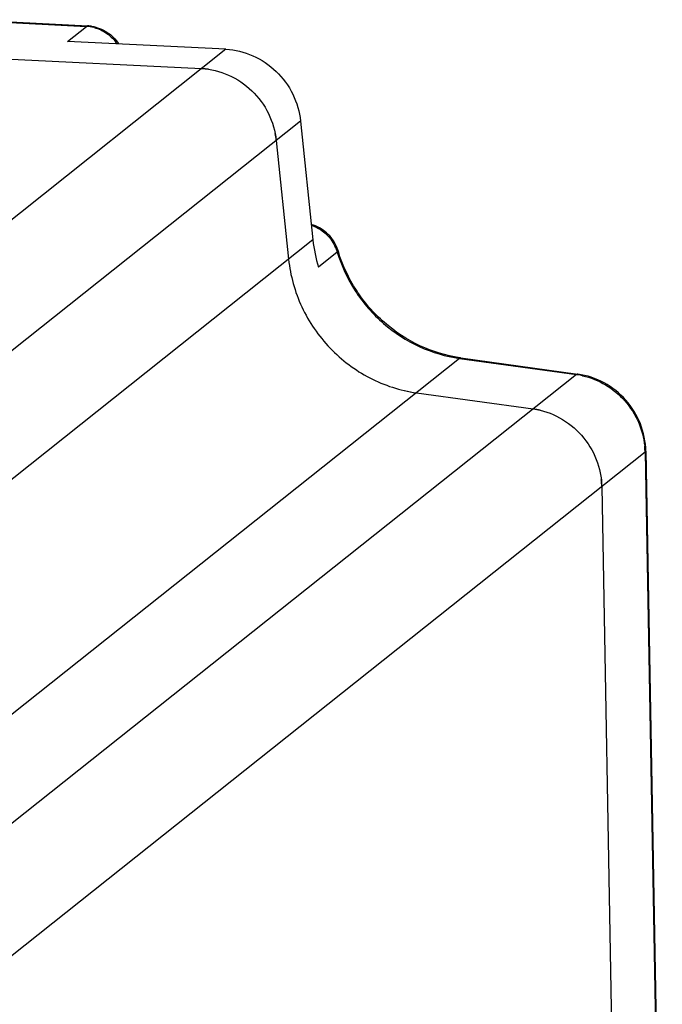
# Model space of a CAD drawing. Header units: millimetres. Extents: x 0 to 420, y 0 to 297.
# Tile 14 of 30: x 170 to 187, y 74 to 100. Entities that reach past the tile are written whole.
import ezdxf

# ---------------------------------------------------------------- set-up
doc = ezdxf.new("R2010")
doc.units = ezdxf.units.MM
doc.header["$LTSCALE"] = 23.1
doc.layers.add('COMPONENTS', color=7, linetype='CONTINUOUS')

msp = doc.modelspace()

# ---------------------------------------------------------------- linework, layer by layer
at = {"layer": 'COMPONENTS', "color": 7, "linetype": 'CONTINUOUS'}
for p, q in [((168.51384, 99.77969), (171.72772, 99.61891)), ((175.32929, 99.00737), (171.20059, 99.21391)), ((168.53138, 98.8113), (174.69501, 98.50297)), ((177.27274, 97.13469), (177.59487, 94.03403)), ((176.63846, 96.63029), (176.96058, 93.52963)), ((181.45401, 90.95718), (184.50157, 90.53487)), ((180.29078, 90.04794), (183.33834, 89.62562)), ((186.27272, 88.52845), (186.70196, 64.83337)), ((185.12482, 87.59869), (185.62995, 59.71429))]:
    msp.add_line(p, q, dxfattribs=at)
at = {"layer": 'COMPONENTS', "color": 9, "linetype": 'CONTINUOUS'}
for p, q in [((168.5141, 99.76529), (171.69392, 99.60622)), ((171.20059, 99.21391), (171.69392, 99.60622)), ((175.32929, 99.00737), (144.53127, 74.51578)), ((177.27274, 97.13469), (148.5752, 74.31349)), ((177.59487, 94.03403), (152.54657, 74.11482)), ((178.23053, 93.71801), (177.7372, 93.3257)), ((181.4184, 90.94466), (154.84869, 69.81557)), ((181.4184, 90.94466), (184.46596, 90.52234)), ((184.46596, 90.52234), (154.89952, 67.01015)), ((186.25244, 88.4954), (154.96108, 63.61151)), ((186.25244, 88.4954), (186.68168, 64.80032))]:
    msp.add_line(p, q, dxfattribs=at)
for centre, radius, start, end in [((171.64572, 98.65066), 0.95678, 81.067015, 87.112209), ((171.64078, 98.61849), 0.98932, 75.184886, 81.073295), ((177.21896, 93.41291), 1.05659, 18.002202, 26.036958), ((177.24161, 93.4207), 1.03265, 16.732792, 17.979497), ((184.20213, 88.61863), 1.9219, 81.133981, 82.109859), ((184.19713, 88.58815), 1.95279, 77.400524, 81.126917), ((184.25712, 88.4585), 1.99567, 1.970493, 5.679322), ((184.28789, 88.4598), 1.96487, 1.038339, 1.963558)]:
    msp.add_arc(centre, radius, start, end, dxfattribs=at)
at = {"layer": 'COMPONENTS', "color": 7, "linetype": 'CONTINUOUS'}
for centre, radius, start, end in [((171.67864, 98.64332), 0.97683, 81.238419, 87.11988), ((174.59871, 96.58943), 1.91596, 81.670183, 87.119254), ((174.62234, 96.4203), 2.02702, 5.946174, 11.1944), ((181.42358, 94.43488), 3.84963, 185.976798, 196.74584), ((177.27412, 93.45496), 1.02045, 16.746893, 22.651058), ((181.98239, 94.87065), 3.89605, 196.731978, 197.066177), ((180.74211, 93.92324), 3.80196, 185.942414, 190.757141), ((181.94713, 94.51564), 3.59246, 261.586203, 262.110282), ((180.79381, 93.6721), 3.6589, 257.158552, 262.09794), ((183.06999, 87.69319), 1.95098, 76.710175, 82.093871), ((183.13112, 87.56202), 1.99404, 1.053647, 6.359569)]:
    msp.add_arc(centre, radius, start, end, dxfattribs=at)
at = {"layer": 'COMPONENTS', "color": 9, "linetype": 'CONTINUOUS'}
for points, knots in [([(171.72772, 99.61891), (171.72492, 99.61905), (171.71264, 99.61832), (171.70128, 99.61207), (171.69392, 99.60622)], [0, 0, 0, 0, 0.22999688, 1, 1, 1, 1]), ([(171.89375, 99.57492), (172.01264, 99.5435), (172.2418, 99.43455), (172.41837, 99.25291), (172.48854, 99.14995)], [0, 0, 0, 0, 0.49671233, 1, 1, 1, 1]), ([(177.55529, 94.41673), (177.68645, 94.37326), (177.9341, 94.22969), (178.10708, 94.00213), (178.16832, 93.8767)], [0, 0, 0, 0, 0.49747896, 1, 1, 1, 1]), ([(178.25128, 93.74899), (178.25189, 93.74698), (178.25094, 93.73347), (178.23894, 93.7247), (178.23053, 93.71801)], [0, 0, 0, 0, 0.16356116, 1, 1, 1, 1]), ([(178.23053, 93.71801), (178.33768, 93.36159), (178.65683, 92.6746), (179.39792, 91.82059), (180.33969, 91.20766), (181.05703, 90.99473), (181.4184, 90.94466)], [0, 0, 0, 0, 0.25121374, 0.50340788, 0.75374893, 1, 1, 1, 1]), ([(181.45401, 90.95718), (181.45118, 90.95758), (181.43822, 90.95764), (181.42618, 90.95085), (181.4184, 90.94466)], [0, 0, 0, 0, 0.2229216, 1, 1, 1, 1]), ([(184.50157, 90.53487), (184.49874, 90.53526), (184.48578, 90.53533), (184.47375, 90.52853), (184.46596, 90.52234)], [0, 0, 0, 0, 0.22292161, 1, 1, 1, 1]), ([(184.6231, 90.49391), (184.83287, 90.44705), (185.24257, 90.28198), (185.75012, 89.85765), (186.1078, 89.29964), (186.22162, 88.87117), (186.24299, 88.65599)], [0, 0, 0, 0, 0.24767517, 0.49896222, 0.75082322, 1, 1, 1, 1]), ([(186.27272, 88.52845), (186.27277, 88.52566), (186.27074, 88.51233), (186.26059, 88.50189), (186.25244, 88.4954)], [0, 0, 0, 0, 0.21163062, 1, 1, 1, 1])]:
    msp.add_open_spline(points, degree=3, knots=knots, dxfattribs=at)
at = {"layer": 'COMPONENTS', "color": 7, "linetype": 'CONTINUOUS'}
for points, knots in [([(171.82743, 99.60875), (171.96863, 99.58702), (172.2451, 99.48022), (172.45228, 99.26898), (172.52963, 99.14816)], [0, 0, 0, 0, 0.49895084, 1, 1, 1, 1]), ([(175.32929, 99.00737), (175.56817, 98.99542), (176.05024, 98.878), (176.66549, 98.46054), (177.10696, 97.85763), (177.24761, 97.37665), (177.27274, 97.13469)], [0, 0, 0, 0, 0.24597044, 0.49707443, 0.74984352, 1, 1, 1, 1]), ([(174.69501, 98.50297), (174.9339, 98.49101), (175.416, 98.37364), (176.03111, 97.95604), (176.47272, 97.35326), (176.61332, 96.87225), (176.63846, 96.63029)], [0, 0, 0, 0, 0.24598123, 0.49707488, 0.74983251, 1, 1, 1, 1]), ([(178.21586, 93.84795), (178.15724, 93.98851), (177.97519, 94.24621), (177.69883, 94.39936), (177.55288, 94.44111)], [0, 0, 0, 0, 0.50080923, 1, 1, 1, 1]), ([(176.96058, 93.52963), (177.00495, 93.1026), (177.24349, 92.25328), (177.9892, 91.1674), (179.03664, 90.3761), (179.87029, 90.10621), (180.29078, 90.04794)], [0, 0, 0, 0, 0.24964272, 0.50194792, 0.75316202, 1, 1, 1, 1]), ([(181.42148, 90.96184), (181.06446, 91.01465), (180.3553, 91.23113), (179.4232, 91.84297), (178.68659, 92.69173), (178.36649, 93.3735), (178.2579, 93.72725)], [0, 0, 0, 0, 0.24531658, 0.49574562, 0.74847053, 1, 1, 1, 1]), ([(186.27272, 88.52845), (186.26836, 88.76888), (186.17009, 89.25403), (185.78327, 89.88369), (185.20749, 90.34567), (184.73888, 90.50198), (184.50157, 90.53487)], [0, 0, 0, 0, 0.24932089, 0.50065175, 0.75160388, 1, 1, 1, 1]), ([(183.33834, 89.62562), (183.57663, 89.5926), (184.04877, 89.43402), (184.62918, 88.96662), (185.02044, 88.33067), (185.12044, 87.84079), (185.12482, 87.59869)], [0, 0, 0, 0, 0.24720145, 0.49886767, 0.75117779, 1, 1, 1, 1])]:
    msp.add_open_spline(points, degree=3, knots=knots, dxfattribs=at)

doc.saveas('drawing.dxf')
